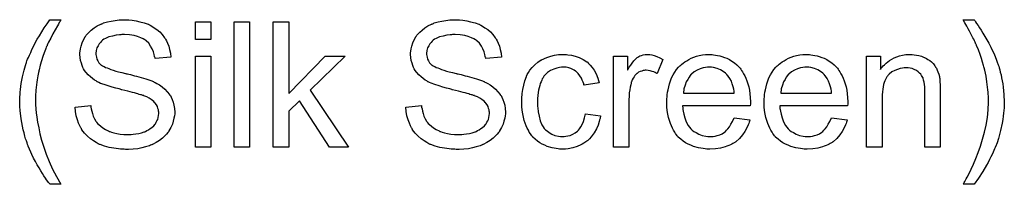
# Model space of a CAD drawing. Extents: x -1.3 to 9.2, y -4.6 to 3.5.
# Tile 14 of 215: x 1.062 to 1.691, y -2.456 to -2.35. Entities that reach past the tile are written whole.
import ezdxf

# ---------------------------------------------------------------- set-up
doc = ezdxf.new("R2010")
doc.units = 0
doc.layers.add('acc-ni-360-23-a_legend_top', color=2, linetype='CONTINUOUS')

msp = doc.modelspace()

# ---------------------------------------------------------------- linework, layer by layer
at = {"layer": 'acc-ni-360-23-a_legend_top', "color": 2}
for points in [[(1.087793, -2.350588), (1.087678, -2.350935), (1.087331, -2.351513), (1.086868, -2.352323), (1.086289, -2.353249), (1.085711, -2.354406), (1.084322, -2.356835), (1.082818, -2.359497), (1.08143, -2.362158), (1.080042, -2.364703), (1.079579, -2.365744), (1.079116, -2.366786), (1.079116, -2.366901), (1.079, -2.367133), (1.078769, -2.36748), (1.078537, -2.368058), (1.078306, -2.368753), (1.077959, -2.369562), (1.077612, -2.370488), (1.077265, -2.371529), (1.076339, -2.373959), (1.075529, -2.37662), (1.074719, -2.379513), (1.073909, -2.382521), (1.073909, -2.382637), (1.073794, -2.382984), (1.073678, -2.383562), (1.073562, -2.384256), (1.073331, -2.385182), (1.073215, -2.386339), (1.072984, -2.387496), (1.072752, -2.388884), (1.072521, -2.390388), (1.07229, -2.392008), (1.071943, -2.395479), (1.071711, -2.399182), (1.071595, -2.403), (1.071595, -2.403115), (1.071595, -2.403347), (1.071595, -2.403694), (1.071595, -2.404157), (1.071711, -2.404851), (1.071711, -2.405545), (1.071827, -2.406471), (1.071827, -2.407512), (1.072058, -2.409942), (1.072405, -2.412718), (1.072984, -2.415958), (1.073678, -2.419429), (1.074488, -2.423247), (1.075529, -2.427412), (1.076918, -2.431809), (1.078537, -2.436321), (1.080389, -2.440949), (1.082471, -2.445809), (1.085017, -2.450668), (1.087909, -2.455528), (1.080851, -2.455528), (1.080736, -2.455412), (1.080504, -2.455065), (1.080042, -2.454486), (1.079463, -2.453676), (1.078769, -2.452751), (1.077959, -2.451594), (1.077033, -2.450205), (1.076108, -2.448701), (1.074951, -2.446966), (1.073909, -2.445115), (1.072752, -2.443148), (1.071595, -2.441065), (1.070438, -2.438867), (1.069281, -2.436553), (1.067083, -2.431578), (1.066967, -2.431462), (1.066852, -2.430999), (1.06662, -2.430189), (1.066273, -2.429148), (1.06581, -2.427875), (1.065348, -2.426487), (1.064885, -2.424751), (1.064306, -2.422784), (1.063843, -2.420818), (1.063265, -2.418503), (1.062802, -2.416189), (1.062455, -2.41376), (1.061761, -2.408438), (1.061645, -2.405776), (1.06153, -2.403), (1.06153, -2.402884), (1.06153, -2.402421), (1.06153, -2.401727), (1.061645, -2.400801), (1.061645, -2.399644), (1.061761, -2.398256), (1.061877, -2.396752), (1.062108, -2.395016), (1.062224, -2.393165), (1.062571, -2.391198), (1.063265, -2.387033), (1.064306, -2.382637), (1.065695, -2.378124), (1.06581, -2.378008), (1.065926, -2.377546), (1.066158, -2.376736), (1.06662, -2.375695), (1.067083, -2.374537), (1.067777, -2.373033), (1.068587, -2.371298), (1.069397, -2.369447), (1.070438, -2.36748), (1.07148, -2.365282), (1.072752, -2.362968), (1.074141, -2.360653), (1.075645, -2.358108), (1.077265, -2.355563), (1.079, -2.353017), (1.080851, -2.350472), (1.087909, -2.350472), (1.087793, -2.350588)], [(1.130487, -2.350588), (1.131297, -2.350588), (1.133495, -2.350819), (1.135925, -2.351166), (1.13847, -2.351745), (1.141247, -2.352439), (1.143792, -2.353364), (1.143908, -2.353364), (1.144139, -2.35348), (1.144486, -2.353711), (1.144949, -2.353943), (1.146106, -2.354521), (1.14761, -2.355563), (1.149346, -2.35672), (1.151081, -2.358224), (1.152701, -2.359959), (1.154205, -2.361926), (1.154205, -2.362042), (1.154321, -2.362158), (1.154552, -2.362505), (1.154784, -2.362852), (1.155362, -2.364009), (1.156056, -2.365513), (1.156866, -2.367364), (1.157445, -2.369562), (1.158023, -2.371876), (1.158255, -2.374422), (1.148073, -2.375232), (1.148073, -2.375116), (1.148073, -2.374885), (1.147957, -2.374537), (1.147842, -2.373959), (1.147495, -2.372686), (1.147032, -2.370951), (1.146338, -2.3691), (1.145296, -2.367248), (1.144024, -2.365513), (1.142404, -2.363893), (1.142172, -2.363777), (1.141594, -2.363315), (1.140437, -2.36262), (1.138933, -2.361926), (1.136966, -2.361232), (1.134652, -2.360538), (1.131759, -2.360075), (1.12852, -2.359959), (1.1269, -2.359959), (1.126206, -2.360075), (1.12528, -2.360191), (1.123198, -2.360422), (1.120884, -2.360885), (1.11857, -2.361463), (1.116371, -2.362389), (1.115446, -2.362968), (1.11452, -2.363546), (1.114289, -2.363662), (1.113826, -2.364124), (1.113132, -2.364934), (1.112438, -2.36586), (1.111628, -2.367133), (1.110933, -2.368521), (1.110471, -2.370141), (1.110239, -2.371992), (1.110239, -2.372224), (1.110239, -2.372686), (1.110355, -2.373496), (1.110586, -2.374422), (1.110933, -2.375579), (1.111512, -2.376736), (1.112206, -2.377893), (1.113247, -2.37905), (1.113363, -2.379166), (1.113942, -2.379513), (1.114404, -2.37986), (1.114867, -2.380091), (1.115561, -2.380438), (1.116371, -2.380901), (1.117413, -2.381248), (1.11857, -2.381711), (1.119842, -2.382174), (1.121346, -2.382752), (1.122966, -2.383215), (1.124817, -2.383794), (1.1269, -2.384256), (1.129214, -2.384835), (1.12933, -2.384835), (1.129793, -2.38495), (1.130487, -2.385066), (1.131297, -2.385298), (1.132338, -2.385529), (1.133611, -2.385876), (1.134883, -2.386223), (1.136272, -2.38657), (1.13928, -2.38738), (1.142172, -2.38819), (1.143561, -2.388653), (1.144833, -2.389116), (1.145991, -2.389463), (1.146916, -2.389926), (1.147032, -2.389926), (1.147263, -2.390041), (1.14761, -2.390273), (1.148073, -2.390504), (1.149346, -2.391198), (1.15085, -2.392124), (1.152585, -2.393397), (1.154321, -2.394785), (1.155941, -2.396405), (1.157329, -2.39814), (1.157445, -2.398372), (1.157908, -2.39895), (1.15837, -2.399992), (1.159065, -2.40138), (1.159643, -2.403), (1.160222, -2.404967), (1.160569, -2.407165), (1.160684, -2.409479), (1.160684, -2.409595), (1.160684, -2.40971), (1.160684, -2.410057), (1.160684, -2.41052), (1.160453, -2.411793), (1.160222, -2.413413), (1.159759, -2.415264), (1.15918, -2.417231), (1.158255, -2.419313), (1.156982, -2.421512), (1.156982, -2.421627), (1.156866, -2.421743), (1.156288, -2.422437), (1.155478, -2.423479), (1.154321, -2.424636), (1.152817, -2.426024), (1.150966, -2.427528), (1.148883, -2.428916), (1.146453, -2.430189), (1.146338, -2.430189), (1.146106, -2.430305), (1.145759, -2.430421), (1.145296, -2.430652), (1.144602, -2.430883), (1.143792, -2.431231), (1.141941, -2.431693), (1.139743, -2.432272), (1.137082, -2.43285), (1.134189, -2.433197), (1.131065, -2.433313), (1.129214, -2.433313), (1.128288, -2.433197), (1.127247, -2.433197), (1.12609, -2.433082), (1.124702, -2.432966), (1.121809, -2.432503), (1.118801, -2.43204), (1.115793, -2.431231), (1.1129, -2.430189), (1.112785, -2.430189), (1.112553, -2.430073), (1.112206, -2.429842), (1.111743, -2.429611), (1.110355, -2.428916), (1.108735, -2.427875), (1.106884, -2.426487), (1.104917, -2.424867), (1.103066, -2.4229), (1.10133, -2.420702), (1.10133, -2.420586), (1.101099, -2.420355), (1.100983, -2.420008), (1.100636, -2.419545), (1.100405, -2.418966), (1.100058, -2.418272), (1.099248, -2.416537), (1.098438, -2.414338), (1.097744, -2.411909), (1.097281, -2.409132), (1.097049, -2.406239), (1.107, -2.405314), (1.107, -2.405429), (1.107, -2.405545), (1.107115, -2.405892), (1.107115, -2.406355), (1.107347, -2.407396), (1.107694, -2.4089), (1.108157, -2.410405), (1.108619, -2.41214), (1.109429, -2.41376), (1.110239, -2.415264), (1.110355, -2.41538), (1.110702, -2.415842), (1.111281, -2.416652), (1.112206, -2.417462), (1.113363, -2.418503), (1.114636, -2.419545), (1.116371, -2.420586), (1.118223, -2.421512), (1.118338, -2.421512), (1.118454, -2.421627), (1.118801, -2.421743), (1.119148, -2.421859), (1.120305, -2.422206), (1.121809, -2.422669), (1.12366, -2.423131), (1.125743, -2.423479), (1.128057, -2.42371), (1.130602, -2.423826), (1.131644, -2.423826), (1.132801, -2.42371), (1.134189, -2.423594), (1.135809, -2.423363), (1.13766, -2.423131), (1.139511, -2.422669), (1.141247, -2.42209), (1.141478, -2.421974), (1.142057, -2.421743), (1.142867, -2.42128), (1.143908, -2.420818), (1.144949, -2.420008), (1.146106, -2.419198), (1.147263, -2.418272), (1.148189, -2.417115), (1.148304, -2.416999), (1.148536, -2.416537), (1.148883, -2.415958), (1.149346, -2.415032), (1.149809, -2.414107), (1.150156, -2.41295), (1.150387, -2.411677), (1.150503, -2.410289), (1.150503, -2.410173), (1.150503, -2.409595), (1.150387, -2.4089), (1.150271, -2.407975), (1.149924, -2.407049), (1.149577, -2.405892), (1.148999, -2.404735), (1.148189, -2.403694), (1.148073, -2.403578), (1.147726, -2.403231), (1.147263, -2.402768), (1.146453, -2.402074), (1.145528, -2.40138), (1.144255, -2.40057), (1.142751, -2.39976), (1.141015, -2.399066), (1.1409, -2.39895), (1.140321, -2.398834), (1.139396, -2.398487), (1.138817, -2.398372), (1.138007, -2.39814), (1.137197, -2.397793), (1.136156, -2.397562), (1.134999, -2.397215), (1.133611, -2.396868), (1.132222, -2.396521), (1.130602, -2.396058), (1.128751, -2.395595), (1.126784, -2.395132), (1.126669, -2.395132), (1.126322, -2.395016), (1.125743, -2.394901), (1.125049, -2.394669), (1.124123, -2.394438), (1.123082, -2.394206), (1.120768, -2.393512), (1.118223, -2.392702), (1.115561, -2.391892), (1.113247, -2.391083), (1.112206, -2.39062), (1.111281, -2.390157), (1.111165, -2.390157), (1.111049, -2.390041), (1.110355, -2.389579), (1.109314, -2.389), (1.108157, -2.388074), (1.106768, -2.387033), (1.10538, -2.38576), (1.103991, -2.384256), (1.102834, -2.382637), (1.102719, -2.382405), (1.102372, -2.381827), (1.101909, -2.380901), (1.101446, -2.379744), (1.100983, -2.37824), (1.10052, -2.376504), (1.100173, -2.374653), (1.100058, -2.372686), (1.100058, -2.372571), (1.100058, -2.372455), (1.100058, -2.372108), (1.100058, -2.371645), (1.100289, -2.370488), (1.10052, -2.368984), (1.100868, -2.367248), (1.101446, -2.365282), (1.102256, -2.363315), (1.103413, -2.361348), (1.103413, -2.361232), (1.103529, -2.361116), (1.104107, -2.360422), (1.104917, -2.359497), (1.105958, -2.35834), (1.107347, -2.357067), (1.109082, -2.355678), (1.111165, -2.354406), (1.113479, -2.353249), (1.113594, -2.353249), (1.113826, -2.353133), (1.114173, -2.353017), (1.114636, -2.352786), (1.115214, -2.352555), (1.116024, -2.352323), (1.11776, -2.35186), (1.119958, -2.351398), (1.122503, -2.350935), (1.125165, -2.350588), (1.128173, -2.350472), (1.129677, -2.350472), (1.130487, -2.350588)], [(1.183824, -2.363083), (1.17399, -2.363083), (1.17399, -2.35186), (1.183824, -2.35186), (1.183824, -2.363083)], [(1.208468, -2.431925), (1.198634, -2.431925), (1.198634, -2.35186), (1.208468, -2.35186), (1.208468, -2.431925)], [(1.233575, -2.397562), (1.256831, -2.373843), (1.269674, -2.373843), (1.247344, -2.395479), (1.271872, -2.431925), (1.259724, -2.431925), (1.240402, -2.402305), (1.233575, -2.4089), (1.233575, -2.431925), (1.223741, -2.431925), (1.223741, -2.35186), (1.233575, -2.35186), (1.233575, -2.397562)], [(1.341986, -2.350588), (1.342796, -2.350588), (1.344995, -2.350819), (1.347424, -2.351166), (1.34997, -2.351744), (1.352746, -2.352439), (1.355292, -2.353364), (1.355408, -2.353364), (1.355639, -2.35348), (1.355986, -2.353711), (1.356449, -2.353943), (1.357606, -2.354521), (1.35911, -2.355563), (1.360845, -2.35672), (1.362581, -2.358224), (1.364201, -2.359959), (1.365705, -2.361926), (1.365705, -2.362042), (1.365821, -2.362157), (1.366052, -2.362505), (1.366283, -2.362852), (1.366862, -2.364009), (1.367556, -2.365513), (1.368366, -2.367364), (1.368944, -2.369562), (1.369523, -2.371876), (1.369754, -2.374422), (1.359573, -2.375232), (1.359573, -2.375116), (1.359573, -2.374885), (1.359457, -2.374537), (1.359341, -2.373959), (1.358994, -2.372686), (1.358531, -2.370951), (1.357837, -2.369099), (1.356796, -2.367248), (1.355523, -2.365513), (1.353903, -2.363893), (1.353672, -2.363777), (1.353093, -2.363314), (1.351937, -2.36262), (1.350432, -2.361926), (1.348466, -2.361232), (1.346151, -2.360538), (1.343259, -2.360075), (1.340019, -2.359959), (1.3384, -2.359959), (1.337705, -2.360075), (1.33678, -2.360191), (1.334697, -2.360422), (1.332383, -2.360885), (1.330069, -2.361463), (1.327871, -2.362389), (1.326945, -2.362967), (1.32602, -2.363546), (1.325788, -2.363662), (1.325325, -2.364124), (1.324631, -2.364934), (1.323937, -2.36586), (1.323127, -2.367133), (1.322433, -2.368521), (1.32197, -2.370141), (1.321739, -2.371992), (1.321739, -2.372223), (1.321739, -2.372686), (1.321854, -2.373496), (1.322086, -2.374422), (1.322433, -2.375579), (1.323012, -2.376736), (1.323706, -2.377893), (1.324747, -2.37905), (1.324863, -2.379165), (1.325441, -2.379512), (1.325904, -2.37986), (1.326367, -2.380091), (1.327061, -2.380438), (1.327871, -2.380901), (1.328912, -2.381248), (1.330069, -2.381711), (1.331342, -2.382174), (1.332846, -2.382752), (1.334466, -2.383215), (1.336317, -2.383793), (1.3384, -2.384256), (1.340714, -2.384835), (1.340829, -2.384835), (1.341292, -2.38495), (1.341986, -2.385066), (1.342796, -2.385298), (1.343838, -2.385529), (1.34511, -2.385876), (1.346383, -2.386223), (1.347771, -2.38657), (1.35078, -2.38738), (1.353672, -2.38819), (1.35506, -2.388653), (1.356333, -2.389116), (1.35749, -2.389463), (1.358416, -2.389925), (1.358531, -2.389925), (1.358763, -2.390041), (1.35911, -2.390273), (1.359573, -2.390504), (1.360845, -2.391198), (1.36235, -2.392124), (1.364085, -2.393396), (1.365821, -2.394785), (1.36744, -2.396405), (1.368829, -2.39814), (1.368944, -2.398372), (1.369407, -2.39895), (1.36987, -2.399991), (1.370564, -2.40138), (1.371143, -2.403), (1.371721, -2.404966), (1.372068, -2.407165), (1.372184, -2.409479), (1.372184, -2.409595), (1.372184, -2.40971), (1.372184, -2.410057), (1.372184, -2.41052), (1.371953, -2.411793), (1.371721, -2.413413), (1.371258, -2.415264), (1.37068, -2.417231), (1.369754, -2.419313), (1.368482, -2.421512), (1.368482, -2.421627), (1.368366, -2.421743), (1.367787, -2.422437), (1.366977, -2.423479), (1.365821, -2.424635), (1.364316, -2.426024), (1.362465, -2.427528), (1.360383, -2.428916), (1.357953, -2.430189), (1.357837, -2.430189), (1.357606, -2.430305), (1.357259, -2.430421), (1.356796, -2.430652), (1.356102, -2.430883), (1.355292, -2.43123), (1.353441, -2.431693), (1.351242, -2.432272), (1.348581, -2.43285), (1.345689, -2.433197), (1.342565, -2.433313), (1.340714, -2.433313), (1.339788, -2.433197), (1.338747, -2.433197), (1.33759, -2.433082), (1.336201, -2.432966), (1.333309, -2.432503), (1.330301, -2.43204), (1.327292, -2.43123), (1.3244, -2.430189), (1.324284, -2.430189), (1.324053, -2.430073), (1.323706, -2.429842), (1.323243, -2.429611), (1.321854, -2.428916), (1.320235, -2.427875), (1.318383, -2.426487), (1.316417, -2.424867), (1.314565, -2.4229), (1.31283, -2.420702), (1.31283, -2.420586), (1.312599, -2.420355), (1.312483, -2.420008), (1.312136, -2.419545), (1.311904, -2.418966), (1.311557, -2.418272), (1.310747, -2.416537), (1.309937, -2.414338), (1.309243, -2.411909), (1.30878, -2.409132), (1.308549, -2.406239), (1.318499, -2.405314), (1.318499, -2.405429), (1.318499, -2.405545), (1.318615, -2.405892), (1.318615, -2.406355), (1.318846, -2.407396), (1.319193, -2.4089), (1.319656, -2.410404), (1.320119, -2.41214), (1.320929, -2.41376), (1.321739, -2.415264), (1.321854, -2.41538), (1.322202, -2.415842), (1.32278, -2.416652), (1.323706, -2.417462), (1.324863, -2.418503), (1.326135, -2.419545), (1.327871, -2.420586), (1.329722, -2.421512), (1.329838, -2.421512), (1.329954, -2.421627), (1.330301, -2.421743), (1.330648, -2.421859), (1.331805, -2.422206), (1.333309, -2.422669), (1.33516, -2.423131), (1.337243, -2.423479), (1.339557, -2.42371), (1.342102, -2.423826), (1.343143, -2.423826), (1.3443, -2.42371), (1.345689, -2.423594), (1.347309, -2.423363), (1.34916, -2.423131), (1.351011, -2.422669), (1.352746, -2.42209), (1.352978, -2.421974), (1.353556, -2.421743), (1.354366, -2.42128), (1.355408, -2.420817), (1.356449, -2.420008), (1.357606, -2.419198), (1.358763, -2.418272), (1.359688, -2.417115), (1.359804, -2.416999), (1.360035, -2.416537), (1.360383, -2.415958), (1.360845, -2.415032), (1.361308, -2.414107), (1.361655, -2.41295), (1.361887, -2.411677), (1.362002, -2.410289), (1.362002, -2.410173), (1.362002, -2.409595), (1.361887, -2.4089), (1.361771, -2.407975), (1.361424, -2.407049), (1.361077, -2.405892), (1.360498, -2.404735), (1.359688, -2.403694), (1.359573, -2.403578), (1.359226, -2.403231), (1.358763, -2.402768), (1.357953, -2.402074), (1.357027, -2.40138), (1.355755, -2.40057), (1.354251, -2.39976), (1.352515, -2.399066), (1.352399, -2.39895), (1.351821, -2.398834), (1.350895, -2.398487), (1.350317, -2.398372), (1.349507, -2.39814), (1.348697, -2.397793), (1.347656, -2.397562), (1.346499, -2.397215), (1.34511, -2.396867), (1.343722, -2.39652), (1.342102, -2.396058), (1.340251, -2.395595), (1.338284, -2.395132), (1.338168, -2.395132), (1.337821, -2.395016), (1.337243, -2.394901), (1.336548, -2.394669), (1.335623, -2.394438), (1.334582, -2.394206), (1.332267, -2.393512), (1.329722, -2.392702), (1.327061, -2.391892), (1.324747, -2.391082), (1.323706, -2.39062), (1.32278, -2.390157), (1.322664, -2.390157), (1.322549, -2.390041), (1.321854, -2.389578), (1.320813, -2.389), (1.319656, -2.388074), (1.318268, -2.387033), (1.316879, -2.38576), (1.315491, -2.384256), (1.314334, -2.382636), (1.314218, -2.382405), (1.313871, -2.381827), (1.313408, -2.380901), (1.312946, -2.379744), (1.312483, -2.37824), (1.31202, -2.376504), (1.311673, -2.374653), (1.311557, -2.372686), (1.311557, -2.37257), (1.311557, -2.372455), (1.311557, -2.372108), (1.311557, -2.371645), (1.311789, -2.370488), (1.31202, -2.368984), (1.312367, -2.367248), (1.312946, -2.365281), (1.313755, -2.363314), (1.314912, -2.361348), (1.314912, -2.361232), (1.315028, -2.361116), (1.315607, -2.360422), (1.316417, -2.359496), (1.317458, -2.358339), (1.318846, -2.357067), (1.320582, -2.355678), (1.322664, -2.354406), (1.324978, -2.353249), (1.325094, -2.353249), (1.325325, -2.353133), (1.325673, -2.353017), (1.326135, -2.352786), (1.326714, -2.352554), (1.327524, -2.352323), (1.329259, -2.35186), (1.331458, -2.351397), (1.334003, -2.350935), (1.336664, -2.350588), (1.339672, -2.350472), (1.341176, -2.350472), (1.341986, -2.350588)], [(1.672078, -2.350588), (1.672426, -2.35105), (1.672888, -2.35186), (1.673582, -2.352786), (1.674508, -2.354059), (1.675434, -2.355563), (1.676475, -2.357182), (1.677632, -2.359034), (1.678905, -2.361116), (1.680062, -2.363314), (1.681334, -2.365513), (1.682607, -2.367943), (1.684921, -2.372918), (1.686078, -2.375579), (1.687004, -2.378124), (1.687004, -2.37824), (1.687235, -2.378703), (1.687351, -2.379281), (1.687698, -2.380207), (1.688045, -2.381248), (1.688392, -2.382521), (1.688739, -2.384025), (1.689202, -2.385645), (1.689549, -2.387496), (1.689896, -2.389463), (1.690243, -2.39143), (1.69059, -2.393628), (1.691053, -2.398256), (1.691285, -2.403), (1.691285, -2.403115), (1.691285, -2.403694), (1.691285, -2.404504), (1.691169, -2.405545), (1.691169, -2.406818), (1.690938, -2.408438), (1.690822, -2.410173), (1.69059, -2.41214), (1.690243, -2.414222), (1.689896, -2.416537), (1.688855, -2.42128), (1.688276, -2.423826), (1.687466, -2.426371), (1.686657, -2.429032), (1.685615, -2.431577), (1.6855, -2.431693), (1.685384, -2.432156), (1.685037, -2.43285), (1.684574, -2.433892), (1.684111, -2.435048), (1.683417, -2.436437), (1.682607, -2.437941), (1.681797, -2.439677), (1.680872, -2.441528), (1.67983, -2.443379), (1.677516, -2.447428), (1.674855, -2.451594), (1.671963, -2.455527), (1.664905, -2.455527), (1.664905, -2.455412), (1.665136, -2.45518), (1.665368, -2.454833), (1.665599, -2.45437), (1.665946, -2.453676), (1.666409, -2.452982), (1.666872, -2.452056), (1.66745, -2.451015), (1.668723, -2.448701), (1.670111, -2.445809), (1.6715, -2.442685), (1.67312, -2.439098), (1.674624, -2.43528), (1.676012, -2.43123), (1.677401, -2.426834), (1.678673, -2.422322), (1.679715, -2.417693), (1.680524, -2.412834), (1.680987, -2.407975), (1.681219, -2.403), (1.681219, -2.402884), (1.681219, -2.402537), (1.681219, -2.401958), (1.681219, -2.401264), (1.681103, -2.400338), (1.681103, -2.399182), (1.680987, -2.398024), (1.680872, -2.396636), (1.680756, -2.395132), (1.68064, -2.393512), (1.680177, -2.390157), (1.679599, -2.386454), (1.678789, -2.382636), (1.678789, -2.382521), (1.678673, -2.382289), (1.678558, -2.381827), (1.678442, -2.381248), (1.67821, -2.380554), (1.677979, -2.379628), (1.677401, -2.377546), (1.676706, -2.375232), (1.675781, -2.37257), (1.674739, -2.369678), (1.673582, -2.366901), (1.673582, -2.366785), (1.673467, -2.36667), (1.673351, -2.366323), (1.67312, -2.365976), (1.672888, -2.365397), (1.672541, -2.364703), (1.672194, -2.364009), (1.671731, -2.362967), (1.671153, -2.361926), (1.670574, -2.360769), (1.66988, -2.359381), (1.66907, -2.357877), (1.668145, -2.356257), (1.667219, -2.354521), (1.666062, -2.352554), (1.664905, -2.350472), (1.671963, -2.350472), (1.672078, -2.350588)], [(1.183824, -2.431925), (1.17399, -2.431925), (1.17399, -2.373843), (1.183824, -2.373843), (1.183824, -2.431925)], [(1.410596, -2.372686), (1.411291, -2.372686), (1.412216, -2.372802), (1.414415, -2.373149), (1.416844, -2.373727), (1.41939, -2.374653), (1.421935, -2.37581), (1.424365, -2.37743), (1.42448, -2.37743), (1.424596, -2.377661), (1.42529, -2.378356), (1.426332, -2.379397), (1.427604, -2.380901), (1.428877, -2.382752), (1.43015, -2.385066), (1.431307, -2.387727), (1.432117, -2.390851), (1.422514, -2.392355), (1.422514, -2.39224), (1.422398, -2.392124), (1.422282, -2.39143), (1.421935, -2.390388), (1.421357, -2.389116), (1.420778, -2.387727), (1.419852, -2.386223), (1.418811, -2.384835), (1.417654, -2.383678), (1.417538, -2.383562), (1.417076, -2.383215), (1.416266, -2.382752), (1.41534, -2.382174), (1.414067, -2.381595), (1.412679, -2.381132), (1.411059, -2.380785), (1.409324, -2.380669), (1.40863, -2.380669), (1.408051, -2.380785), (1.406778, -2.380901), (1.405043, -2.381364), (1.403192, -2.381942), (1.401109, -2.382868), (1.399142, -2.384256), (1.398216, -2.385066), (1.397291, -2.385992), (1.397291, -2.386107), (1.39706, -2.386223), (1.396828, -2.38657), (1.396597, -2.387033), (1.39625, -2.387611), (1.395787, -2.388306), (1.39544, -2.389116), (1.394977, -2.390041), (1.394514, -2.391198), (1.394167, -2.392471), (1.393704, -2.393859), (1.393357, -2.395363), (1.393126, -2.396983), (1.392894, -2.398834), (1.392663, -2.400801), (1.392663, -2.402884), (1.392663, -2.403), (1.392663, -2.403347), (1.392663, -2.404041), (1.392779, -2.404735), (1.392779, -2.405776), (1.392894, -2.406818), (1.393241, -2.409363), (1.393704, -2.41214), (1.394514, -2.415032), (1.395555, -2.417578), (1.39625, -2.418851), (1.39706, -2.419892), (1.397291, -2.420123), (1.397869, -2.420702), (1.398911, -2.421512), (1.400183, -2.422437), (1.401919, -2.423479), (1.403886, -2.424288), (1.4062, -2.424867), (1.407473, -2.424983), (1.408745, -2.425098), (1.408977, -2.425098), (1.409671, -2.424983), (1.410828, -2.424867), (1.412101, -2.424635), (1.413605, -2.424288), (1.415224, -2.423594), (1.416844, -2.422784), (1.418348, -2.421627), (1.41858, -2.421512), (1.418927, -2.420933), (1.419621, -2.420123), (1.420431, -2.418851), (1.421241, -2.417346), (1.422166, -2.415495), (1.422861, -2.413181), (1.423323, -2.410636), (1.433042, -2.411909), (1.433042, -2.412024), (1.432927, -2.412371), (1.432811, -2.412834), (1.432695, -2.413528), (1.432464, -2.414454), (1.432232, -2.41538), (1.431422, -2.417693), (1.430381, -2.420123), (1.428877, -2.422784), (1.427026, -2.42533), (1.425985, -2.426487), (1.424828, -2.427644), (1.424712, -2.427759), (1.42448, -2.427875), (1.424133, -2.428106), (1.42367, -2.428454), (1.423092, -2.428916), (1.422282, -2.429379), (1.421357, -2.429842), (1.420431, -2.430421), (1.418117, -2.431462), (1.41534, -2.432272), (1.412332, -2.432966), (1.410596, -2.433082), (1.408861, -2.433197), (1.407704, -2.433197), (1.406894, -2.433082), (1.405853, -2.432966), (1.404696, -2.432735), (1.403423, -2.432503), (1.402035, -2.432272), (1.398911, -2.431346), (1.397407, -2.430652), (1.395787, -2.429958), (1.394167, -2.429032), (1.392663, -2.427991), (1.391159, -2.426834), (1.38977, -2.425445), (1.389655, -2.42533), (1.389423, -2.425098), (1.389076, -2.424635), (1.388613, -2.424057), (1.388151, -2.423247), (1.387456, -2.422206), (1.386878, -2.421049), (1.386184, -2.419776), (1.385489, -2.418272), (1.384911, -2.416537), (1.384217, -2.414801), (1.383754, -2.412718), (1.383291, -2.410636), (1.382944, -2.408206), (1.382713, -2.405776), (1.382597, -2.403115), (1.382597, -2.403), (1.382597, -2.402653), (1.382597, -2.40219), (1.382597, -2.401495), (1.382713, -2.400686), (1.382713, -2.39976), (1.382828, -2.398719), (1.382944, -2.397562), (1.383291, -2.395016), (1.38387, -2.39224), (1.384564, -2.389463), (1.385605, -2.386686), (1.385605, -2.38657), (1.385721, -2.386339), (1.385952, -2.385992), (1.386184, -2.385529), (1.386878, -2.384256), (1.387919, -2.382752), (1.389308, -2.381017), (1.390927, -2.379281), (1.392894, -2.377546), (1.395093, -2.376157), (1.395208, -2.376157), (1.39544, -2.376041), (1.395787, -2.37581), (1.39625, -2.375579), (1.396828, -2.375347), (1.397522, -2.375), (1.399258, -2.374306), (1.401225, -2.373727), (1.403654, -2.373149), (1.4062, -2.372686), (1.408977, -2.37257), (1.409902, -2.37257), (1.410596, -2.372686)], [(1.464628, -2.372686), (1.465901, -2.372918), (1.467405, -2.37338), (1.469025, -2.373959), (1.470876, -2.374769), (1.472843, -2.37581), (1.469256, -2.384835), (1.469141, -2.384719), (1.468678, -2.384488), (1.467984, -2.38414), (1.467058, -2.383793), (1.466017, -2.383446), (1.464744, -2.383099), (1.463471, -2.382868), (1.462199, -2.382752), (1.46162, -2.382752), (1.461042, -2.382868), (1.460232, -2.382983), (1.459422, -2.383215), (1.45838, -2.383562), (1.457339, -2.384025), (1.456414, -2.384719), (1.456298, -2.384835), (1.455951, -2.385066), (1.455604, -2.385529), (1.455025, -2.386107), (1.454447, -2.386917), (1.453868, -2.387843), (1.45329, -2.388884), (1.452827, -2.390157), (1.452711, -2.390388), (1.452595, -2.391082), (1.452364, -2.392124), (1.452017, -2.393512), (1.45167, -2.395248), (1.451438, -2.397215), (1.451323, -2.399297), (1.451207, -2.401611), (1.451207, -2.431925), (1.441373, -2.431925), (1.441373, -2.373843), (1.450282, -2.373843), (1.450282, -2.382636), (1.450397, -2.382521), (1.45086, -2.381711), (1.451438, -2.380669), (1.452364, -2.379397), (1.45329, -2.378124), (1.454331, -2.376736), (1.455372, -2.375579), (1.456414, -2.374653), (1.456529, -2.374537), (1.456876, -2.374306), (1.457571, -2.373959), (1.458265, -2.373612), (1.45919, -2.373265), (1.460347, -2.372918), (1.461504, -2.372686), (1.462777, -2.37257), (1.463587, -2.37257), (1.464628, -2.372686)], [(1.504429, -2.372686), (1.505355, -2.372802), (1.506512, -2.373033), (1.507784, -2.373265), (1.509289, -2.373612), (1.510677, -2.373959), (1.512297, -2.374537), (1.513801, -2.375116), (1.515421, -2.375926), (1.51704, -2.376851), (1.51866, -2.377893), (1.520164, -2.379165), (1.521553, -2.380554), (1.521668, -2.380669), (1.5219, -2.380901), (1.522247, -2.381364), (1.52271, -2.382058), (1.523288, -2.382868), (1.523867, -2.383793), (1.524561, -2.38495), (1.525255, -2.386339), (1.525949, -2.387843), (1.526643, -2.389463), (1.527222, -2.391314), (1.527801, -2.393281), (1.528263, -2.395479), (1.52861, -2.397793), (1.528842, -2.400223), (1.528957, -2.402884), (1.528957, -2.403), (1.528957, -2.403462), (1.528957, -2.404272), (1.528842, -2.405429), (1.485454, -2.405429), (1.485454, -2.405545), (1.485454, -2.405892), (1.48557, -2.406355), (1.48557, -2.407049), (1.485686, -2.407859), (1.485917, -2.408785), (1.486264, -2.410867), (1.486958, -2.413181), (1.487884, -2.415727), (1.489157, -2.418041), (1.490776, -2.420123), (1.490892, -2.420123), (1.491008, -2.420355), (1.491702, -2.420933), (1.492743, -2.421743), (1.494132, -2.422553), (1.495983, -2.423479), (1.498066, -2.424288), (1.50038, -2.424867), (1.501652, -2.424983), (1.503041, -2.425098), (1.503966, -2.425098), (1.505008, -2.424983), (1.50628, -2.424751), (1.507669, -2.424404), (1.509289, -2.423941), (1.510793, -2.423247), (1.512297, -2.422322), (1.512412, -2.422206), (1.512991, -2.421743), (1.513685, -2.421049), (1.514495, -2.420123), (1.515421, -2.418851), (1.516462, -2.417231), (1.517503, -2.41538), (1.518429, -2.413181), (1.52861, -2.414454), (1.52861, -2.41457), (1.528495, -2.414801), (1.528379, -2.415264), (1.528148, -2.415958), (1.527801, -2.416652), (1.527453, -2.417578), (1.526528, -2.419545), (1.525371, -2.421743), (1.523751, -2.424057), (1.5219, -2.426255), (1.519586, -2.428338), (1.51947, -2.428338), (1.519239, -2.428569), (1.518892, -2.428801), (1.518429, -2.429148), (1.517735, -2.429495), (1.51704, -2.429842), (1.516115, -2.430305), (1.515073, -2.430768), (1.513917, -2.43123), (1.512759, -2.431693), (1.509867, -2.432387), (1.506627, -2.432966), (1.503041, -2.433197), (1.501768, -2.433197), (1.500958, -2.433082), (1.499917, -2.432966), (1.498644, -2.432735), (1.497256, -2.432503), (1.495752, -2.432272), (1.492512, -2.431346), (1.490776, -2.430652), (1.489157, -2.429958), (1.487421, -2.429032), (1.485801, -2.427991), (1.484297, -2.426834), (1.482793, -2.425445), (1.482678, -2.42533), (1.482446, -2.425098), (1.482099, -2.424635), (1.481636, -2.423941), (1.481058, -2.423131), (1.480479, -2.422206), (1.479785, -2.421049), (1.479091, -2.419776), (1.478397, -2.418272), (1.477702, -2.416652), (1.477124, -2.414801), (1.476545, -2.412834), (1.476083, -2.410751), (1.475736, -2.408438), (1.475504, -2.406008), (1.475388, -2.403462), (1.475388, -2.403347), (1.475388, -2.402768), (1.475388, -2.402074), (1.475504, -2.401033), (1.47562, -2.39976), (1.475736, -2.398372), (1.475967, -2.396752), (1.476314, -2.395132), (1.47724, -2.39143), (1.477818, -2.389578), (1.478512, -2.387611), (1.479438, -2.38576), (1.480479, -2.384025), (1.481636, -2.382289), (1.482909, -2.380669), (1.483025, -2.380554), (1.483256, -2.380322), (1.483719, -2.379975), (1.484297, -2.379397), (1.484992, -2.378818), (1.485917, -2.378124), (1.486958, -2.377314), (1.488231, -2.37662), (1.489504, -2.37581), (1.491008, -2.375116), (1.492628, -2.374422), (1.494363, -2.373843), (1.496214, -2.373265), (1.498181, -2.372918), (1.500264, -2.372686), (1.502462, -2.37257), (1.503619, -2.37257), (1.504429, -2.372686)], [(1.566676, -2.372686), (1.567601, -2.372802), (1.568758, -2.373033), (1.570031, -2.373265), (1.571535, -2.373612), (1.572924, -2.373959), (1.574543, -2.374537), (1.576047, -2.375116), (1.577667, -2.375926), (1.579287, -2.376851), (1.580907, -2.377893), (1.582411, -2.379165), (1.583799, -2.380554), (1.583915, -2.380669), (1.584146, -2.380901), (1.584494, -2.381364), (1.584956, -2.382058), (1.585535, -2.382868), (1.586113, -2.383793), (1.586807, -2.38495), (1.587502, -2.386339), (1.588196, -2.387843), (1.58889, -2.389463), (1.589469, -2.391314), (1.590047, -2.393281), (1.59051, -2.395479), (1.590857, -2.397793), (1.591088, -2.400223), (1.591204, -2.402884), (1.591204, -2.403), (1.591204, -2.403462), (1.591204, -2.404272), (1.591088, -2.405429), (1.547701, -2.405429), (1.547701, -2.405545), (1.547701, -2.405892), (1.547817, -2.406355), (1.547817, -2.407049), (1.547932, -2.407859), (1.548164, -2.408785), (1.548511, -2.410867), (1.549205, -2.413181), (1.550131, -2.415727), (1.551403, -2.418041), (1.553023, -2.420123), (1.553139, -2.420123), (1.553255, -2.420355), (1.553949, -2.420933), (1.55499, -2.421743), (1.556378, -2.422553), (1.55823, -2.423479), (1.560312, -2.424288), (1.562626, -2.424867), (1.563899, -2.424983), (1.565287, -2.425098), (1.566213, -2.425098), (1.567254, -2.424983), (1.568527, -2.424751), (1.569915, -2.424404), (1.571535, -2.423941), (1.573039, -2.423247), (1.574543, -2.422322), (1.574659, -2.422206), (1.575237, -2.421743), (1.575932, -2.421049), (1.576742, -2.420123), (1.577667, -2.418851), (1.578708, -2.417231), (1.57975, -2.41538), (1.580675, -2.413181), (1.590857, -2.414454), (1.590857, -2.41457), (1.590741, -2.414801), (1.590626, -2.415264), (1.590394, -2.415958), (1.590047, -2.416652), (1.5897, -2.417578), (1.588774, -2.419545), (1.587617, -2.421743), (1.585998, -2.424057), (1.584146, -2.426255), (1.581832, -2.428338), (1.581717, -2.428338), (1.581485, -2.428569), (1.581138, -2.428801), (1.580675, -2.429148), (1.579981, -2.429495), (1.579287, -2.429842), (1.578361, -2.430305), (1.57732, -2.430768), (1.576163, -2.43123), (1.575006, -2.431693), (1.572114, -2.432387), (1.568874, -2.432966), (1.565287, -2.433197), (1.564015, -2.433197), (1.563205, -2.433082), (1.562163, -2.432966), (1.560891, -2.432735), (1.559502, -2.432503), (1.557998, -2.432272), (1.554759, -2.431346), (1.553023, -2.430652), (1.551403, -2.429958), (1.549668, -2.429032), (1.548048, -2.427991), (1.546544, -2.426834), (1.54504, -2.425445), (1.544924, -2.42533), (1.544693, -2.425098), (1.544346, -2.424635), (1.543883, -2.423941), (1.543304, -2.423131), (1.542726, -2.422206), (1.542032, -2.421049), (1.541337, -2.419776), (1.540643, -2.418272), (1.539949, -2.416652), (1.53937, -2.414801), (1.538792, -2.412834), (1.538329, -2.410751), (1.537982, -2.408438), (1.537751, -2.406008), (1.537635, -2.403462), (1.537635, -2.403347), (1.537635, -2.402768), (1.537635, -2.402074), (1.537751, -2.401033), (1.537866, -2.39976), (1.537982, -2.398372), (1.538214, -2.396752), (1.538561, -2.395132), (1.539486, -2.39143), (1.540065, -2.389578), (1.540759, -2.387611), (1.541685, -2.38576), (1.542726, -2.384025), (1.543883, -2.382289), (1.545156, -2.380669), (1.545271, -2.380554), (1.545503, -2.380322), (1.545965, -2.379975), (1.546544, -2.379397), (1.547238, -2.378818), (1.548164, -2.378124), (1.549205, -2.377314), (1.550478, -2.37662), (1.55175, -2.37581), (1.553255, -2.375116), (1.554874, -2.374422), (1.55661, -2.373843), (1.558461, -2.373265), (1.560428, -2.372918), (1.562511, -2.372686), (1.564709, -2.37257), (1.565866, -2.37257), (1.566676, -2.372686)], [(1.632278, -2.372686), (1.63355, -2.372802), (1.635054, -2.373033), (1.636674, -2.37338), (1.63841, -2.373843), (1.64003, -2.374537), (1.640261, -2.374653), (1.640724, -2.374885), (1.641534, -2.375232), (1.642459, -2.37581), (1.643616, -2.376504), (1.644658, -2.37743), (1.645699, -2.378356), (1.646624, -2.379512), (1.64674, -2.379628), (1.646972, -2.380091), (1.647319, -2.380669), (1.647897, -2.381479), (1.64836, -2.382636), (1.648823, -2.383793), (1.649401, -2.385182), (1.649748, -2.386686), (1.649748, -2.386802), (1.649864, -2.387264), (1.64998, -2.387959), (1.650095, -2.388884), (1.650095, -2.390273), (1.650211, -2.391892), (1.650327, -2.393859), (1.650327, -2.396289), (1.650327, -2.431925), (1.640492, -2.431925), (1.640492, -2.396752), (1.640492, -2.396636), (1.640492, -2.39652), (1.640492, -2.395711), (1.640492, -2.394669), (1.640377, -2.393396), (1.640261, -2.391892), (1.64003, -2.390388), (1.639682, -2.389), (1.639335, -2.387727), (1.639335, -2.387611), (1.639104, -2.387264), (1.638757, -2.386686), (1.63841, -2.385992), (1.637831, -2.385298), (1.637137, -2.384488), (1.636211, -2.383678), (1.63517, -2.382983), (1.635054, -2.382868), (1.634707, -2.382636), (1.634013, -2.382405), (1.633203, -2.382058), (1.632278, -2.381711), (1.631121, -2.381364), (1.629732, -2.381248), (1.628344, -2.381132), (1.627765, -2.381132), (1.627303, -2.381248), (1.626146, -2.381364), (1.624641, -2.381595), (1.623022, -2.382174), (1.62117, -2.382868), (1.619319, -2.383793), (1.617584, -2.385182), (1.617352, -2.385413), (1.616889, -2.385992), (1.616542, -2.386454), (1.616195, -2.387033), (1.615733, -2.387727), (1.615385, -2.388537), (1.614923, -2.389463), (1.61446, -2.39062), (1.614113, -2.391892), (1.613766, -2.393281), (1.613534, -2.394785), (1.613303, -2.396405), (1.613071, -2.398372), (1.613071, -2.400338), (1.613071, -2.431925), (1.603237, -2.431925), (1.603237, -2.373843), (1.61203, -2.373843), (1.61203, -2.382174), (1.612146, -2.382058), (1.612377, -2.381711), (1.612724, -2.381248), (1.613187, -2.380669), (1.613881, -2.379975), (1.614691, -2.379165), (1.615617, -2.37824), (1.616774, -2.377314), (1.617931, -2.376504), (1.619319, -2.375579), (1.620823, -2.374769), (1.622443, -2.374075), (1.624294, -2.373496), (1.626146, -2.373033), (1.628228, -2.372686), (1.630426, -2.37257), (1.631352, -2.37257), (1.632278, -2.372686)], [(1.502578, -2.380669), (1.501884, -2.380669), (1.501421, -2.380785), (1.500148, -2.380901), (1.498644, -2.381248), (1.496793, -2.381827), (1.494826, -2.382636), (1.492975, -2.383793), (1.491124, -2.385298), (1.490892, -2.385529), (1.490429, -2.386107), (1.48962, -2.387149), (1.48881, -2.388537), (1.487884, -2.390157), (1.487074, -2.39224), (1.48638, -2.394669), (1.486033, -2.39733), (1.518544, -2.39733), (1.518544, -2.397215), (1.518544, -2.396983), (1.518429, -2.396636), (1.518429, -2.396173), (1.518197, -2.394785), (1.51785, -2.393281), (1.517272, -2.39143), (1.516693, -2.389694), (1.515768, -2.387959), (1.514726, -2.386454), (1.514726, -2.386339), (1.514495, -2.386223), (1.513917, -2.385529), (1.512875, -2.384603), (1.511487, -2.383562), (1.509751, -2.382521), (1.507669, -2.381595), (1.505239, -2.380901), (1.503966, -2.380785), (1.502578, -2.380669)], [(1.564824, -2.380669), (1.56413, -2.380669), (1.563668, -2.380785), (1.562395, -2.380901), (1.560891, -2.381248), (1.55904, -2.381827), (1.557073, -2.382636), (1.555221, -2.383793), (1.55337, -2.385298), (1.553139, -2.385529), (1.552676, -2.386107), (1.551866, -2.387149), (1.551056, -2.388537), (1.550131, -2.390157), (1.549321, -2.39224), (1.548627, -2.394669), (1.548279, -2.39733), (1.580791, -2.39733), (1.580791, -2.397215), (1.580791, -2.396983), (1.580675, -2.396636), (1.580675, -2.396173), (1.580444, -2.394785), (1.580097, -2.393281), (1.579518, -2.39143), (1.57894, -2.389694), (1.578014, -2.387959), (1.576973, -2.386454), (1.576973, -2.386339), (1.576742, -2.386223), (1.576163, -2.385529), (1.575122, -2.384603), (1.573733, -2.383562), (1.571998, -2.382521), (1.569915, -2.381595), (1.567486, -2.380901), (1.566213, -2.380785), (1.564824, -2.380669)]]:
    msp.add_lwpolyline(points, dxfattribs=at)

doc.saveas('drawing.dxf')
